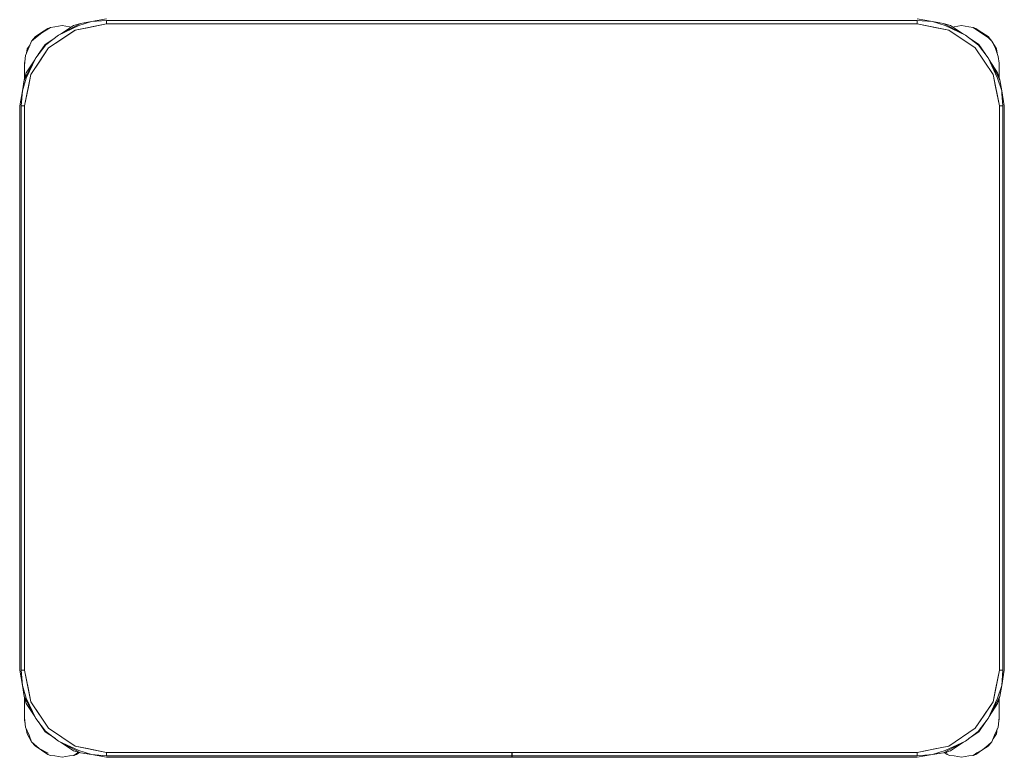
# Model space of a CAD drawing. Header units: millimetres. Extents: x 321 to 585, y -277 to 9.
# Tile 45 of 256: x 387.796 to 388.996, y -217.156 to -216.257. Entities that reach past the tile are written whole.
import ezdxf

# ---------------------------------------------------------------- set-up
doc = ezdxf.new("R2010")
doc.units = ezdxf.units.MM
doc.header["$MEASUREMENT"] = 0
doc.layers.add('IFC-Elemento de mobília-Contorno', color=152, linetype='Continuous', lineweight=5)

msp = doc.modelspace()

# ---------------------------------------------------------------- linework, layer by layer
at = {"layer": 'IFC-Elemento de mobília-Contorno', "color": 7, "lineweight": 5}
for p, q in [((387.8394, -216.2654), (387.8482, -216.2636)), ((387.8438, -216.2754), (387.8706, -216.2611)), ((387.8438, -216.2754), (387.8686, -216.2638)), ((387.8462, -216.2741), (387.8618, -216.2637)), ((387.8482, -216.2636), (387.857, -216.2654)), ((387.8618, -216.2637), (387.8706, -216.2611)), ((387.8641, -216.2693), (387.9024, -216.2616)), ((387.8686, -216.2638), (387.8841, -216.2589)), ((387.8706, -216.2611), (387.8841, -216.2589)), ((387.879, -216.2663), (387.9024, -216.2616)), ((387.8841, -216.2589), (387.9024, -216.2556)), ((387.8841, -216.2589), (387.9024, -216.2574)), ((387.9024, -216.2574), (388.8904, -216.2574)), ((387.9024, -216.2616), (387.9024, -216.2574)), ((387.9024, -216.2616), (387.9024, -216.2595)), ((387.9024, -216.2616), (388.8904, -216.2616)), ((388.8904, -216.2556), (388.9088, -216.2589)), ((388.8904, -216.2574), (388.9088, -216.2589)), ((388.8904, -216.2616), (388.8904, -216.2574)), ((388.8904, -216.2616), (388.8904, -216.2595)), ((388.8904, -216.2616), (388.9138, -216.2663)), ((388.8904, -216.2616), (388.9287, -216.2693)), ((388.9088, -216.2589), (388.9242, -216.2638)), ((388.9088, -216.2589), (388.9222, -216.2611)), ((388.9222, -216.2611), (388.931, -216.2637)), ((388.9222, -216.2611), (388.9246, -216.2624)), ((388.9242, -216.2638), (388.949, -216.2754)), ((388.9246, -216.2624), (388.949, -216.2754)), ((388.931, -216.2637), (388.9466, -216.2741)), ((388.9354, -216.2654), (388.9442, -216.2636)), ((388.9442, -216.2636), (388.953, -216.2654)), ((387.8156, -216.2771), (387.8231, -216.2721)), ((387.8156, -216.2785), (387.8232, -216.2725)), ((387.8231, -216.2721), (387.8306, -216.2671)), ((387.8232, -216.2725), (387.8339, -216.2659)), ((387.8283, -216.287), (387.8438, -216.2754)), ((387.8306, -216.2671), (387.8339, -216.2659)), ((387.8317, -216.2909), (387.8641, -216.2693)), ((387.8339, -216.2659), (387.8394, -216.2654)), ((387.8479, -216.2801), (387.8641, -216.2693)), ((387.857, -216.2654), (387.859, -216.2656)), ((387.8641, -216.2693), (387.879, -216.2663)), ((388.9138, -216.2663), (388.9287, -216.2693)), ((388.9287, -216.2693), (388.9611, -216.2909)), ((388.9337, -216.2655), (388.9354, -216.2654)), ((388.949, -216.2754), (388.9651, -216.2875)), ((388.949, -216.2754), (388.9531, -216.2785)), ((388.953, -216.2654), (388.9584, -216.2659)), ((388.9584, -216.2659), (388.965, -216.2704)), ((388.9584, -216.2659), (388.9618, -216.2671)), ((388.9618, -216.2671), (388.9692, -216.2721)), ((388.965, -216.2704), (388.9771, -216.2785)), ((388.9692, -216.2721), (388.9767, -216.2771)), ((387.8057, -216.292), (387.809, -216.287)), ((387.8079, -216.2896), (387.8109, -216.2826)), ((387.8109, -216.2826), (387.8156, -216.2771)), ((387.8109, -216.2826), (387.8156, -216.2785)), ((387.8162, -216.303), (387.8283, -216.287)), ((387.8191, -216.2991), (387.8275, -216.2867)), ((387.8275, -216.2867), (387.8395, -216.2787)), ((387.8317, -216.2909), (387.8479, -216.2801)), ((388.9529, -216.2784), (388.9654, -216.2867)), ((388.9651, -216.2875), (388.9766, -216.303)), ((388.9654, -216.2867), (388.9734, -216.2987)), ((388.9767, -216.2771), (388.9814, -216.2826)), ((388.9771, -216.2785), (388.9814, -216.2826)), ((388.9814, -216.2826), (388.9851, -216.2903)), ((388.9814, -216.2826), (388.9867, -216.292)), ((387.8034, -216.3002), (387.8079, -216.2896)), ((387.8046, -216.2974), (387.8057, -216.292)), ((387.81, -216.3234), (387.8317, -216.2909)), ((387.8162, -216.303), (387.8192, -216.299)), ((387.8209, -216.3072), (387.8317, -216.2909)), ((388.9611, -216.2909), (388.9828, -216.3234)), ((388.9611, -216.2909), (388.972, -216.3072)), ((388.9851, -216.2903), (388.9891, -216.3013)), ((388.9867, -216.292), (388.9877, -216.2973)), ((387.8019, -216.3299), (387.8162, -216.303)), ((387.8022, -216.312), (387.8034, -216.3002)), ((387.8022, -216.3096), (387.8027, -216.3069)), ((387.8022, -216.3096), (387.8025, -216.3085)), ((387.8022, -216.3096), (387.8025, -216.3085)), ((387.8022, -216.3196), (387.8022, -216.3096)), ((387.8045, -216.3278), (387.8162, -216.303)), ((387.8045, -216.3211), (387.8149, -216.3055)), ((387.81, -216.3234), (387.8209, -216.3072)), ((388.972, -216.3072), (388.9828, -216.3234)), ((388.9766, -216.303), (388.9883, -216.3278)), ((388.9766, -216.303), (388.9896, -216.3274)), ((388.9779, -216.3055), (388.9883, -216.3211)), ((388.9891, -216.3013), (388.9902, -216.3096)), ((388.9902, -216.3196), (388.9902, -216.3096)), ((388.9902, -216.3273), (388.9902, -216.3096)), ((387.8019, -216.3299), (387.8045, -216.3211)), ((387.8022, -216.3144), (387.8022, -216.312)), ((387.8022, -216.317), (387.8022, -216.3144)), ((387.8022, -216.3196), (387.8022, -216.317)), ((387.8022, -216.329), (387.8022, -216.3196)), ((387.8024, -216.3616), (387.81, -216.3234)), ((387.8071, -216.3383), (387.81, -216.3234)), ((388.9828, -216.3234), (388.9858, -216.3383)), ((388.9828, -216.3234), (388.9904, -216.3616)), ((388.9883, -216.3211), (388.9909, -216.3299)), ((388.9902, -216.3146), (388.9902, -216.3121)), ((388.9902, -216.3171), (388.9902, -216.3146)), ((388.9902, -216.3196), (388.9902, -216.3171)), ((388.9902, -216.3273), (388.9902, -216.3196)), ((387.7997, -216.3433), (387.8045, -216.3278)), ((387.7997, -216.3433), (387.8019, -216.3299)), ((387.8019, -216.3299), (387.8022, -216.3294)), ((387.8022, -216.329), (387.8022, -216.3256)), ((388.9883, -216.3278), (388.9932, -216.3433)), ((388.9896, -216.3274), (388.9902, -216.3285)), ((388.9902, -216.3273), (388.9902, -216.3256)), ((388.9902, -216.3285), (388.9909, -216.3299)), ((388.9909, -216.3299), (388.9932, -216.3433)), ((387.7964, -216.3616), (387.7997, -216.3433)), ((387.7982, -216.3616), (387.7997, -216.3433)), ((387.8024, -216.3616), (387.8071, -216.3383)), ((388.9858, -216.3383), (388.9904, -216.3616)), ((388.9932, -216.3433), (388.9934, -216.3467)), ((388.9932, -216.3433), (388.9964, -216.3616)), ((388.9934, -216.3467), (388.9947, -216.3616)), ((387.7964, -217.0496), (387.7964, -216.3616)), ((387.7982, -217.0496), (387.7982, -216.3616)), ((387.7982, -216.3616), (387.8024, -216.3616)), ((387.8003, -216.3616), (387.8024, -216.3616)), ((387.8024, -217.0496), (387.8024, -216.3616)), ((388.9904, -216.3616), (388.9925, -216.3616)), ((388.9904, -217.0496), (388.9904, -216.3616)), ((388.9904, -216.3616), (388.9947, -216.3616)), ((388.9947, -217.0496), (388.9947, -216.3616)), ((388.9964, -217.0496), (388.9964, -216.3616)), ((387.7964, -217.0496), (387.7997, -217.068)), ((387.7982, -217.0496), (387.7997, -217.068)), ((387.7982, -217.0496), (387.8024, -217.0496)), ((387.8003, -217.0496), (387.8024, -217.0496)), ((387.8024, -217.0496), (387.81, -217.0879)), ((387.8024, -217.0496), (387.8071, -217.073)), ((388.9828, -217.0879), (388.9904, -217.0496)), ((388.9858, -217.073), (388.9904, -217.0496)), ((388.9904, -217.0496), (388.9947, -217.0496)), ((388.9904, -217.0496), (388.9925, -217.0496)), ((388.9932, -217.068), (388.9947, -217.0496)), ((388.9932, -217.068), (388.9964, -217.0496)), ((387.7997, -217.068), (387.8045, -217.0835)), ((387.7997, -217.068), (387.8019, -217.0814)), ((388.9883, -217.0835), (388.9932, -217.068)), ((388.9909, -217.0814), (388.9932, -217.068)), ((387.8071, -217.073), (387.81, -217.0879)), ((388.9828, -217.0879), (388.9858, -217.073)), ((387.8019, -217.0814), (387.8045, -217.0902)), ((387.8019, -217.0814), (387.8162, -217.1082)), ((387.8022, -217.0997), (387.8022, -217.0823)), ((387.8022, -217.0872), (387.8022, -217.0823)), ((387.8022, -217.0935), (387.8022, -217.0872)), ((387.8045, -217.0835), (387.8162, -217.1082)), ((387.8045, -217.0902), (387.8149, -217.1058)), ((387.81, -217.0879), (387.8209, -217.1041)), ((387.81, -217.0879), (387.8317, -217.1203)), ((388.9611, -217.1203), (388.9828, -217.0879)), ((388.972, -217.1041), (388.9828, -217.0879)), ((388.9766, -217.1082), (388.9909, -217.0814)), ((388.9766, -217.1082), (388.9883, -217.0835)), ((388.9779, -217.1058), (388.9883, -217.0902)), ((388.9883, -217.0902), (388.9909, -217.0814)), ((388.9902, -217.1096), (388.9902, -217.084)), ((388.9902, -217.0997), (388.9902, -217.084)), ((388.9902, -217.0872), (388.9902, -217.084)), ((388.9902, -217.0935), (388.9902, -217.0872)), ((387.8022, -217.1096), (387.8022, -217.0997)), ((387.8022, -217.1023), (387.8022, -217.0997)), ((387.8022, -217.1048), (387.8022, -217.1023)), ((388.9902, -217.1096), (388.9902, -217.0997)), ((388.9902, -217.1023), (388.9902, -217.0997)), ((388.9902, -217.1048), (388.9902, -217.1023)), ((387.8022, -217.1072), (387.8022, -217.1048)), ((387.8022, -217.1072), (387.8026, -217.111)), ((387.8022, -217.1096), (387.8028, -217.1131)), ((387.8022, -217.1096), (387.8026, -217.111)), ((387.8022, -217.1096), (387.8026, -217.111)), ((387.8026, -217.111), (387.8035, -217.119)), ((387.8162, -217.1082), (387.8277, -217.1237)), ((387.8194, -217.1126), (387.8275, -217.1246)), ((387.8209, -217.1041), (387.8317, -217.1203)), ((388.9611, -217.1203), (388.972, -217.1041)), ((388.9645, -217.1243), (388.9766, -217.1082)), ((388.9654, -217.1246), (388.9737, -217.1121)), ((388.9736, -217.1123), (388.9766, -217.1082)), ((388.9888, -217.119), (388.9902, -217.1072)), ((388.9897, -217.111), (388.9902, -217.1096)), ((388.9897, -217.111), (388.9902, -217.1096)), ((388.9902, -217.1072), (388.9902, -217.1048)), ((387.8035, -217.119), (387.8079, -217.1287)), ((387.8044, -217.121), (387.8057, -217.1272)), ((387.8057, -217.1272), (387.8109, -217.1367)), ((387.8275, -217.1246), (387.8399, -217.1329)), ((387.8277, -217.1237), (387.8438, -217.1359)), ((387.8317, -217.1203), (387.8641, -217.142)), ((387.8317, -217.1203), (387.8479, -217.1312)), ((388.9287, -217.142), (388.9611, -217.1203)), ((388.949, -217.1359), (388.9645, -217.1243)), ((388.9535, -217.1325), (388.9654, -217.1246)), ((388.9828, -217.1331), (388.9867, -217.1272)), ((388.9844, -217.1287), (388.9888, -217.119)), ((388.9867, -217.1272), (388.9879, -217.1209)), ((387.8079, -217.1287), (387.8109, -217.1367)), ((387.8109, -217.1367), (387.8156, -217.1422)), ((387.8109, -217.1367), (387.8201, -217.1449)), ((387.8397, -217.1328), (387.8438, -217.1359)), ((387.8438, -217.1359), (387.8686, -217.1475)), ((387.8438, -217.1359), (387.8706, -217.1501)), ((387.8463, -217.1372), (387.8618, -217.1476)), ((387.8479, -217.1312), (387.8641, -217.142)), ((388.9222, -217.1501), (388.949, -217.1359)), ((388.9242, -217.1475), (388.949, -217.1359)), ((388.931, -217.1476), (388.9465, -217.1372)), ((388.9767, -217.1422), (388.9814, -217.1367)), ((388.9767, -217.1407), (388.9814, -217.1367)), ((388.9814, -217.1367), (388.9844, -217.1287)), ((387.8156, -217.1422), (387.8231, -217.1471)), ((387.8201, -217.1449), (387.8313, -217.1505)), ((387.8231, -217.1471), (387.8306, -217.1521)), ((387.8618, -217.1476), (387.8706, -217.1501)), ((387.8624, -217.1534), (387.8669, -217.1503)), ((387.8641, -217.142), (387.9024, -217.1496)), ((387.8641, -217.142), (387.879, -217.145)), ((387.8658, -217.1521), (387.8693, -217.1498)), ((387.8669, -217.1503), (387.8684, -217.1495)), ((387.8686, -217.1475), (387.8841, -217.1524)), ((387.8696, -217.1496), (387.8706, -217.1501)), ((387.8706, -217.1501), (387.8841, -217.1524)), ((387.879, -217.145), (387.9024, -217.1496)), ((387.9024, -217.1539), (387.9024, -217.1496)), ((387.9024, -217.1518), (387.9024, -217.1496)), ((387.9024, -217.1496), (388.8904, -217.1496)), ((388.3963, -217.1519), (388.3963, -217.1496)), ((388.3963, -217.1539), (388.3963, -217.1519)), ((388.3965, -217.1519), (388.3965, -217.1496)), ((388.3965, -217.1539), (388.3965, -217.1519)), ((388.8904, -217.1496), (388.9181, -217.1441)), ((388.8904, -217.1496), (388.9138, -217.145)), ((388.8904, -217.1518), (388.8904, -217.1496)), ((388.8904, -217.1539), (388.8904, -217.1496)), ((388.9088, -217.1524), (388.9242, -217.1475)), ((388.9088, -217.1524), (388.9222, -217.1501)), ((388.9138, -217.145), (388.9181, -217.1441)), ((388.9181, -217.1441), (388.9287, -217.142)), ((388.9181, -217.1441), (388.9287, -217.142)), ((388.9222, -217.1501), (388.931, -217.1476)), ((388.9232, -217.1499), (388.9266, -217.1521)), ((388.9249, -217.1493), (388.9273, -217.1505)), ((388.9584, -217.1534), (388.9629, -217.1503)), ((388.9618, -217.1521), (388.9692, -217.1471)), ((388.9629, -217.1503), (388.97, -217.1466)), ((388.9692, -217.1471), (388.9767, -217.1422)), ((388.97, -217.1466), (388.9767, -217.1407)), ((387.8306, -217.1521), (387.8339, -217.1534)), ((387.8339, -217.1534), (387.8394, -217.1539)), ((387.8394, -217.1539), (387.8482, -217.1556)), ((387.8482, -217.1556), (387.857, -217.1539)), ((387.857, -217.1539), (387.8624, -217.1534)), ((387.8624, -217.1534), (387.8658, -217.1521)), ((387.8841, -217.1524), (387.9024, -217.1539)), ((387.8841, -217.1524), (387.9024, -217.1556)), ((387.9024, -217.1539), (388.3963, -217.1539)), ((387.9024, -217.1556), (388.3963, -217.1556)), ((388.3963, -217.1552), (388.3963, -217.1539)), ((388.3963, -217.1556), (388.3963, -217.1552)), ((388.3965, -217.1539), (388.8904, -217.1539)), ((388.3965, -217.1552), (388.3965, -217.1539)), ((388.3965, -217.1556), (388.3965, -217.1552)), ((388.3965, -217.1556), (388.8904, -217.1556)), ((388.8904, -217.1539), (388.9088, -217.1524)), ((388.8904, -217.1556), (388.9088, -217.1524)), ((388.9266, -217.1521), (388.9299, -217.1534)), ((388.9299, -217.1534), (388.9354, -217.1539)), ((388.9354, -217.1539), (388.9442, -217.1556)), ((388.9442, -217.1556), (388.953, -217.1539)), ((388.953, -217.1539), (388.9584, -217.1534)), ((388.9584, -217.1534), (388.9618, -217.1521))]:
    msp.add_line(p, q, dxfattribs=at)

doc.saveas('drawing.dxf')
